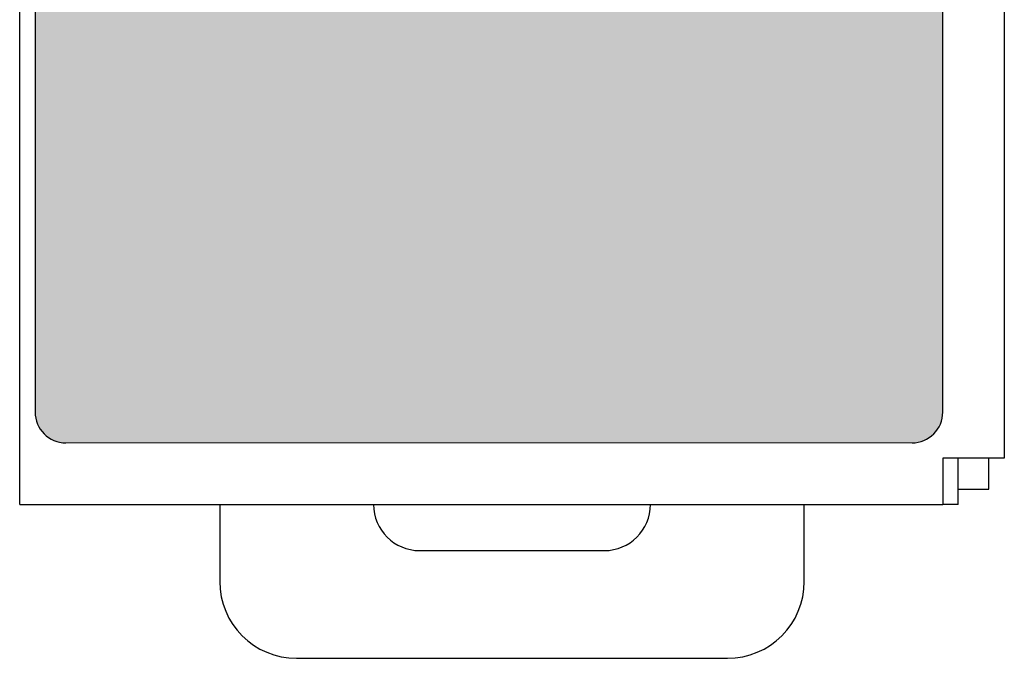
# Model space of a CAD drawing. Header units: millimetres. Extents: x 0 to 420, y 0 to 297.
# Tile 12 of 18: x 312 to 344, y 83 to 104. Entities that reach past the tile are written whole.
import ezdxf

# ---------------------------------------------------------------- set-up
doc = ezdxf.new("R2010")
doc.units = ezdxf.units.MM
doc.layers.get('0').update_dxf_attribs({"linetype": 'CONTINUOUS', "lineweight": 13})
doc.layers.add('Line', color=3, linetype='CONTINUOUS', lineweight=25)

msp = doc.modelspace()

# ---------------------------------------------------------------- hatches: boundary and pattern name
at = {"ltscale": 5}
h = msp.add_hatch(color=18, dxfattribs=at)
edge = h.paths.add_edge_path()
edge.add_spline(control_points=[(342.41, 126.746), (342.179, 130.238), (340.53, 138.836), (330.215, 143.499)], knot_values=[0, 0, 0, 0, 1, 1, 1, 1], degree=3, periodic=0)
edge.add_spline(control_points=[(330.215, 143.499), (315.326, 150.229), (313.191, 162.912), (312.945, 167.876)], knot_values=[1, 1, 1, 1, 2, 2, 2, 2], degree=3, periodic=0)
edge.add_line((312.945, 167.876), (312.945, 91))
edge.add_arc((313.945, 91), 1, 180, 270)
edge.add_line((313.945, 90), (341.445, 90))
edge.add_arc((341.445, 91), 1, 270, 360)
edge.add_line((342.445, 91), (342.445, 126.662))
edge.add_spline(control_points=[(342.445, 126.662), (342.433, 126.692), (342.421, 126.72), (342.41, 126.746)], knot_values=[7.968292, 7.968292, 7.968292, 7.968292, 8, 8, 8, 8], degree=3, periodic=0)
edge = h.paths.add_edge_path(flags=16)
edge.add_line((338.734, 120.873), (338.734, 118.55))
edge.add_spline(control_points=[(338.734, 118.55), (339.19, 118.55), (339.445, 118.55), (339.445, 118.55)], knot_values=[5.892302, 5.892302, 5.892302, 5.892302, 6, 6, 6, 6], degree=3, periodic=0)
edge.add_spline(control_points=[(339.445, 118.55), (339.721, 118.55), (339.945, 118.326), (339.945, 118.05)], knot_values=[6, 6, 6, 6, 7, 7, 7, 7], degree=3, periodic=0)
edge.add_spline(control_points=[(339.945, 118.05), (339.945, 118.05), (339.945, 108.55), (339.945, 108.55)], knot_values=[7, 7, 7, 7, 8, 8, 8, 8], degree=3, periodic=0)
edge.add_spline(control_points=[(339.945, 108.55), (339.945, 108.274), (339.721, 108.05), (339.445, 108.05)], knot_values=[0, 0, 0, 0, 1, 1, 1, 1], degree=3, periodic=0)
edge.add_spline(control_points=[(339.445, 108.05), (339.445, 108.05), (317.445, 108.05), (317.445, 108.05)], knot_values=[1, 1, 1, 1, 2, 2, 2, 2], degree=3, periodic=0)
edge.add_spline(control_points=[(317.445, 108.05), (317.169, 108.05), (316.945, 108.274), (316.945, 108.55)], knot_values=[2, 2, 2, 2, 3, 3, 3, 3], degree=3, periodic=0)
edge.add_spline(control_points=[(316.945, 108.55), (316.945, 108.55), (316.945, 118.05), (316.945, 118.05)], knot_values=[3, 3, 3, 3, 4, 4, 4, 4], degree=3, periodic=0)
edge.add_spline(control_points=[(316.945, 118.05), (316.945, 118.326), (317.169, 118.55), (317.445, 118.55)], knot_values=[4, 4, 4, 4, 5, 5, 5, 5], degree=3, periodic=0)
edge.add_spline(control_points=[(317.445, 118.55), (317.445, 118.55), (317.677, 118.55), (318.094, 118.55)], knot_values=[5, 5, 5, 5, 5.102758, 5.102758, 5.102758, 5.102758], degree=3, periodic=0)
edge.add_line((318.094, 118.55), (318.094, 120.873))
edge.add_line((318.094, 120.873), (338.734, 120.873))
h = msp.add_hatch(color=7)
edge = h.paths.add_edge_path()
edge.add_spline(control_points=[(324.671, 101.509), (324.586, 101.582), (324.534, 101.68), (324.518, 101.803)], knot_values=[20, 20, 20, 20, 21, 21, 21, 21], degree=3, periodic=0)
edge.add_spline(control_points=[(324.518, 101.803), (324.518, 101.803), (324.798, 101.832), (324.798, 101.832)], knot_values=[0, 0, 0, 0, 1, 1, 1, 1], degree=3, periodic=0)
edge.add_spline(control_points=[(324.798, 101.832), (324.806, 101.768), (324.83, 101.718), (324.869, 101.681)], knot_values=[1, 1, 1, 1, 2, 2, 2, 2], degree=3, periodic=0)
edge.add_spline(control_points=[(324.869, 101.681), (324.909, 101.644), (324.954, 101.625), (325.006, 101.625), (325.064, 101.625), (325.114, 101.65), (325.155, 101.697)], knot_values=[2, 2, 2, 2, 3, 3, 3, 4, 4, 4, 4], degree=3, periodic=0)
edge.add_spline(control_points=[(325.155, 101.697), (325.196, 101.745), (325.216, 101.817), (325.216, 101.913), (325.216, 102.003), (325.196, 102.071), (325.156, 102.116)], knot_values=[4, 4, 4, 4, 5, 5, 5, 6, 6, 6, 6], degree=3, periodic=0)
edge.add_spline(control_points=[(325.156, 102.116), (325.115, 102.161), (325.062, 102.184), (324.998, 102.184), (324.917, 102.184), (324.844, 102.148), (324.78, 102.076)], knot_values=[6, 6, 6, 6, 7, 7, 7, 8, 8, 8, 8], degree=3, periodic=0)
edge.add_spline(control_points=[(324.78, 102.076), (324.78, 102.076), (324.552, 102.109), (324.552, 102.109)], knot_values=[8, 8, 8, 8, 9, 9, 9, 9], degree=3, periodic=0)
edge.add_spline(control_points=[(324.552, 102.109), (324.552, 102.109), (324.696, 102.874), (324.696, 102.874)], knot_values=[9, 9, 9, 9, 10, 10, 10, 10], degree=3, periodic=0)
edge.add_spline(control_points=[(324.696, 102.874), (324.696, 102.874), (325.44, 102.874), (325.44, 102.874)], knot_values=[10, 10, 10, 10, 11, 11, 11, 11], degree=3, periodic=0)
edge.add_spline(control_points=[(325.44, 102.874), (325.44, 102.874), (325.44, 102.61), (325.44, 102.61)], knot_values=[11, 11, 11, 11, 12, 12, 12, 12], degree=3, periodic=0)
edge.add_spline(control_points=[(325.44, 102.61), (325.44, 102.61), (324.909, 102.61), (324.909, 102.61)], knot_values=[12, 12, 12, 12, 13, 13, 13, 13], degree=3, periodic=0)
edge.add_spline(control_points=[(324.909, 102.61), (324.909, 102.61), (324.865, 102.361), (324.865, 102.361)], knot_values=[13, 13, 13, 13, 14, 14, 14, 14], degree=3, periodic=0)
edge.add_spline(control_points=[(324.865, 102.361), (324.928, 102.392), (324.992, 102.408), (325.058, 102.408), (325.183, 102.408), (325.289, 102.363), (325.375, 102.272), (325.462, 102.181), (325.506, 102.063), (325.506, 101.918), (325.506, 101.797), (325.471, 101.689), (325.4, 101.594)], knot_values=[14, 14, 14, 14, 15, 15, 15, 16, 16, 16, 17, 17, 17, 18, 18, 18, 18], degree=3, periodic=0)
edge.add_spline(control_points=[(325.4, 101.594), (325.305, 101.465), (325.172, 101.4), (325.003, 101.4), (324.867, 101.4), (324.756, 101.436), (324.671, 101.509)], knot_values=[18, 18, 18, 18, 19, 19, 19, 20, 20, 20, 20], degree=3, periodic=0)
h = msp.add_hatch(color=7)
edge = h.paths.add_edge_path(flags=16)
edge.add_spline(control_points=[(326.287, 102.505), (326.27, 102.569), (326.248, 102.612), (326.222, 102.634), (326.195, 102.656), (326.165, 102.667), (326.131, 102.667)], knot_values=[10, 10, 10, 10, 11, 11, 11, 12, 12, 12, 12], degree=3, periodic=0)
edge.add_spline(control_points=[(326.131, 102.667), (326.097, 102.667), (326.066, 102.656), (326.04, 102.634), (326.013, 102.612), (325.992, 102.574), (325.978, 102.517)], knot_values=[0, 0, 0, 0, 1, 1, 1, 2, 2, 2, 2], degree=3, periodic=0)
edge.add_spline(control_points=[(325.978, 102.517), (325.958, 102.444), (325.949, 102.322), (325.949, 102.149), (325.949, 101.977), (325.957, 101.859), (325.975, 101.794), (325.992, 101.73), (326.014, 101.687), (326.04, 101.666)], knot_values=[2, 2, 2, 2, 3, 3, 3, 4, 4, 4, 5, 5, 5, 5], degree=3, periodic=0)
edge.add_spline(control_points=[(326.04, 101.666), (326.067, 101.644), (326.097, 101.633), (326.131, 101.633), (326.165, 101.633), (326.195, 101.644), (326.222, 101.666), (326.249, 101.688), (326.269, 101.727), (326.284, 101.783)], knot_values=[5, 5, 5, 5, 6, 6, 6, 7, 7, 7, 8, 8, 8, 8], degree=3, periodic=0)
edge.add_spline(control_points=[(326.284, 101.783), (326.304, 101.855), (326.313, 101.977), (326.313, 102.149), (326.313, 102.322), (326.305, 102.44), (326.287, 102.505)], knot_values=[8, 8, 8, 8, 9, 9, 9, 10, 10, 10, 10], degree=3, periodic=0)
edge = h.paths.add_edge_path()
edge.add_spline(control_points=[(325.798, 102.75), (325.878, 102.85), (325.989, 102.9), (326.131, 102.9)], knot_values=[7, 7, 7, 7, 8, 8, 8, 8], degree=3, periodic=0)
edge.add_spline(control_points=[(326.131, 102.9), (326.273, 102.9), (326.384, 102.849), (326.464, 102.748)], knot_values=[0, 0, 0, 0, 1, 1, 1, 1], degree=3, periodic=0)
edge.add_spline(control_points=[(326.464, 102.748), (326.56, 102.628), (326.608, 102.428), (326.608, 102.149), (326.608, 101.872), (326.56, 101.672), (326.464, 101.55)], knot_values=[1, 1, 1, 1, 2, 2, 2, 3, 3, 3, 3], degree=3, periodic=0)
edge.add_spline(control_points=[(326.464, 101.55), (326.384, 101.45), (326.273, 101.4), (326.131, 101.4), (325.988, 101.4), (325.873, 101.455), (325.785, 101.565)], knot_values=[3, 3, 3, 3, 4, 4, 4, 5, 5, 5, 5], degree=3, periodic=0)
edge.add_spline(control_points=[(325.785, 101.565), (325.698, 101.675), (325.654, 101.871), (325.654, 102.153), (325.654, 102.429), (325.702, 102.628), (325.798, 102.75)], knot_values=[5, 5, 5, 5, 6, 6, 6, 7, 7, 7, 7], degree=3, periodic=0)
h = msp.add_hatch(color=7)
h.paths.add_polyline_path([(331.879, 101.416), (331.179, 101.416), (331.179, 101.573), (331.632, 102.132), (331.23, 102.132), (331.23, 102.278), (331.861, 102.278), (331.861, 102.142), (331.389, 101.561), (331.879, 101.561)])
h.paths.add_polyline_path([(330.122, 101.416), (329.826, 101.416), (329.826, 102.885), (330.122, 102.885), (330.122, 102.307), (330.703, 102.307), (330.703, 102.885), (331, 102.885), (331, 101.416), (330.703, 101.416), (330.703, 102.058), (330.122, 102.058)])
edge = h.paths.add_edge_path(flags=16)
edge.add_spline(control_points=[(329.253, 102.505), (329.236, 102.569), (329.214, 102.612), (329.187, 102.634), (329.161, 102.656), (329.131, 102.667), (329.097, 102.667)], knot_values=[10, 10, 10, 10, 11, 11, 11, 12, 12, 12, 12], degree=3, periodic=0)
edge.add_spline(control_points=[(329.097, 102.667), (329.063, 102.667), (329.032, 102.656), (329.006, 102.634), (328.979, 102.612), (328.958, 102.574), (328.944, 102.517)], knot_values=[0, 0, 0, 0, 1, 1, 1, 2, 2, 2, 2], degree=3, periodic=0)
edge.add_spline(control_points=[(328.944, 102.517), (328.924, 102.444), (328.915, 102.322), (328.915, 102.149), (328.915, 101.977), (328.923, 101.859), (328.94, 101.794), (328.958, 101.73), (328.98, 101.687), (329.006, 101.666)], knot_values=[2, 2, 2, 2, 3, 3, 3, 4, 4, 4, 5, 5, 5, 5], degree=3, periodic=0)
edge.add_spline(control_points=[(329.006, 101.666), (329.032, 101.644), (329.063, 101.633), (329.097, 101.633), (329.131, 101.633), (329.161, 101.644), (329.188, 101.666)], knot_values=[5, 5, 5, 5, 6, 6, 6, 7, 7, 7, 7], degree=3, periodic=0)
edge.add_spline(control_points=[(329.188, 101.666), (329.215, 101.688), (329.235, 101.727), (329.25, 101.783)], knot_values=[7, 7, 7, 7, 8, 8, 8, 8], degree=3, periodic=0)
edge.add_spline(control_points=[(329.25, 101.783), (329.269, 101.855), (329.279, 101.977), (329.279, 102.149), (329.279, 102.322), (329.271, 102.44), (329.253, 102.505)], knot_values=[8, 8, 8, 8, 9, 9, 9, 10, 10, 10, 10], degree=3, periodic=0)
edge = h.paths.add_edge_path()
edge.add_spline(control_points=[(328.764, 102.75), (328.844, 102.85), (328.955, 102.9), (329.097, 102.9)], knot_values=[7, 7, 7, 7, 8, 8, 8, 8], degree=3, periodic=0)
edge.add_spline(control_points=[(329.097, 102.9), (329.239, 102.9), (329.35, 102.849), (329.431, 102.748)], knot_values=[0, 0, 0, 0, 1, 1, 1, 1], degree=3, periodic=0)
edge.add_spline(control_points=[(329.431, 102.748), (329.526, 102.628), (329.574, 102.428), (329.574, 102.149), (329.574, 101.872), (329.526, 101.672), (329.429, 101.55)], knot_values=[1, 1, 1, 1, 2, 2, 2, 3, 3, 3, 3], degree=3, periodic=0)
edge.add_spline(control_points=[(329.429, 101.55), (329.35, 101.45), (329.239, 101.4), (329.097, 101.4), (328.954, 101.4), (328.839, 101.455), (328.751, 101.565), (328.664, 101.675), (328.62, 101.871), (328.62, 102.153), (328.62, 102.429), (328.668, 102.628), (328.764, 102.75)], knot_values=[3, 3, 3, 3, 4, 4, 4, 5, 5, 5, 6, 6, 6, 7, 7, 7, 7], degree=3, periodic=0)
edge = h.paths.add_edge_path(flags=16)
edge.add_spline(control_points=[(327.851, 102.108), (327.814, 102.065), (327.795, 102.003), (327.795, 101.92)], knot_values=[7, 7, 7, 7, 8, 8, 8, 8], degree=3, periodic=0)
edge.add_spline(control_points=[(327.795, 101.92), (327.795, 101.829), (327.816, 101.758), (327.858, 101.708)], knot_values=[0, 0, 0, 0, 1, 1, 1, 1], degree=3, periodic=0)
edge.add_spline(control_points=[(327.858, 101.708), (327.9, 101.659), (327.948, 101.633), (328.003, 101.633), (328.055, 101.633), (328.098, 101.654), (328.133, 101.695), (328.168, 101.735), (328.185, 101.802), (328.185, 101.895), (328.185, 101.991), (328.166, 102.061), (328.129, 102.105), (328.091, 102.149), (328.045, 102.172), (327.989, 102.172), (327.935, 102.172), (327.889, 102.15), (327.851, 102.108)], knot_values=[1, 1, 1, 1, 2, 2, 2, 3, 3, 3, 4, 4, 4, 5, 5, 5, 6, 6, 6, 7, 7, 7, 7], degree=3, periodic=0)
edge = h.paths.add_edge_path()
edge.add_spline(control_points=[(327.623, 101.573), (327.527, 101.688), (327.48, 101.877), (327.48, 102.139), (327.48, 102.409), (327.529, 102.603), (327.629, 102.722), (327.728, 102.841), (327.858, 102.9), (328.017, 102.9), (328.128, 102.9), (328.221, 102.869), (328.294, 102.806), (328.367, 102.744), (328.413, 102.653), (328.434, 102.534)], knot_values=[11, 11, 11, 11, 12, 12, 12, 13, 13, 13, 14, 14, 14, 15, 15, 15, 16, 16, 16, 16], degree=3, periodic=0)
edge.add_spline(control_points=[(328.434, 102.534), (328.434, 102.534), (328.161, 102.504), (328.161, 102.504)], knot_values=[0, 0, 0, 0, 1, 1, 1, 1], degree=3, periodic=0)
edge.add_spline(control_points=[(328.161, 102.504), (328.154, 102.56), (328.137, 102.602), (328.109, 102.629)], knot_values=[1, 1, 1, 1, 2, 2, 2, 2], degree=3, periodic=0)
edge.add_spline(control_points=[(328.109, 102.629), (328.081, 102.655), (328.044, 102.669), (328, 102.669), (327.94, 102.669), (327.89, 102.642), (327.849, 102.588)], knot_values=[2, 2, 2, 2, 3, 3, 3, 4, 4, 4, 4], degree=3, periodic=0)
edge.add_spline(control_points=[(327.849, 102.588), (327.808, 102.535), (327.782, 102.424), (327.771, 102.255)], knot_values=[4, 4, 4, 4, 5, 5, 5, 5], degree=3, periodic=0)
edge.add_spline(control_points=[(327.771, 102.255), (327.841, 102.338), (327.928, 102.379), (328.033, 102.379), (328.151, 102.379), (328.251, 102.334), (328.335, 102.245)], knot_values=[5, 5, 5, 5, 6, 6, 6, 7, 7, 7, 7], degree=3, periodic=0)
edge.add_spline(control_points=[(328.335, 102.245), (328.419, 102.155), (328.461, 102.04), (328.461, 101.898), (328.461, 101.748), (328.416, 101.627), (328.328, 101.536)], knot_values=[7, 7, 7, 7, 8, 8, 8, 9, 9, 9, 9], degree=3, periodic=0)
edge.add_spline(control_points=[(328.328, 101.536), (328.24, 101.446), (328.127, 101.4), (327.989, 101.4), (327.84, 101.4), (327.718, 101.458), (327.623, 101.573)], knot_values=[9, 9, 9, 9, 10, 10, 10, 11, 11, 11, 11], degree=3, periodic=0)
h.paths.add_polyline_path([(327.377, 101.817), (326.824, 101.817), (326.824, 102.098), (327.377, 102.098)])
h = msp.add_hatch(color=7)
edge = h.paths.add_edge_path()
edge.add_spline(control_points=[(332.346, 99.046), (332.406, 99.099), (332.449, 99.182), (332.475, 99.295)], knot_values=[17, 17, 17, 17, 18, 18, 18, 18], degree=3, periodic=0)
edge.add_spline(control_points=[(332.475, 99.295), (332.475, 99.295), (332.778, 99.2), (332.778, 99.2)], knot_values=[0, 0, 0, 0, 1, 1, 1, 1], degree=3, periodic=0)
edge.add_spline(control_points=[(332.778, 99.2), (332.731, 99.03), (332.654, 98.905), (332.546, 98.823)], knot_values=[1, 1, 1, 1, 2, 2, 2, 2], degree=3, periodic=0)
edge.add_spline(control_points=[(332.546, 98.823), (332.438, 98.741), (332.301, 98.7), (332.135, 98.7), (331.929, 98.7), (331.761, 98.77), (331.629, 98.911)], knot_values=[2, 2, 2, 2, 3, 3, 3, 4, 4, 4, 4], degree=3, periodic=0)
edge.add_spline(control_points=[(331.629, 98.911), (331.496, 99.051), (331.43, 99.243), (331.43, 99.487), (331.43, 99.744), (331.497, 99.944), (331.629, 100.086)], knot_values=[4, 4, 4, 4, 5, 5, 5, 6, 6, 6, 6], degree=3, periodic=0)
edge.add_spline(control_points=[(331.629, 100.086), (331.763, 100.229), (331.937, 100.3), (332.154, 100.3), (332.343, 100.3), (332.497, 100.244), (332.615, 100.132)], knot_values=[6, 6, 6, 6, 7, 7, 7, 8, 8, 8, 8], degree=3, periodic=0)
edge.add_spline(control_points=[(332.615, 100.132), (332.686, 100.066), (332.739, 99.971), (332.774, 99.847)], knot_values=[8, 8, 8, 8, 9, 9, 9, 9], degree=3, periodic=0)
edge.add_spline(control_points=[(332.774, 99.847), (332.774, 99.847), (332.464, 99.773), (332.464, 99.773)], knot_values=[9, 9, 9, 9, 10, 10, 10, 10], degree=3, periodic=0)
edge.add_spline(control_points=[(332.464, 99.773), (332.446, 99.853), (332.408, 99.917), (332.35, 99.963)], knot_values=[10, 10, 10, 10, 11, 11, 11, 11], degree=3, periodic=0)
edge.add_spline(control_points=[(332.35, 99.963), (332.292, 100.01), (332.221, 100.033), (332.138, 100.033), (332.023, 100.033), (331.93, 99.992), (331.859, 99.909)], knot_values=[11, 11, 11, 11, 12, 12, 12, 13, 13, 13, 13], degree=3, periodic=0)
edge.add_spline(control_points=[(331.859, 99.909), (331.787, 99.827), (331.752, 99.694), (331.752, 99.51), (331.752, 99.314), (331.787, 99.175), (331.858, 99.091)], knot_values=[13, 13, 13, 13, 14, 14, 14, 15, 15, 15, 15], degree=3, periodic=0)
edge.add_spline(control_points=[(331.858, 99.091), (331.928, 99.008), (332.019, 98.967), (332.132, 98.967), (332.215, 98.967), (332.286, 98.993), (332.346, 99.046)], knot_values=[15, 15, 15, 15, 16, 16, 16, 17, 17, 17, 17], degree=3, periodic=0)
h.paths.add_polyline_path([(330.322, 99.339), (330.744, 99.339), (330.531, 99.913)], flags=16)
h.paths.add_polyline_path([(330.7, 100.273), (331.319, 98.726), (330.98, 98.726), (330.844, 99.078), (330.226, 99.078), (330.098, 98.726), (329.767, 98.726), (330.369, 100.273)])
edge = h.paths.add_edge_path()
edge.add_spline(control_points=[(328.993, 99.847), (328.993, 99.847), (329.195, 99.847), (329.195, 99.847)], knot_values=[20, 20, 20, 20, 21, 21, 21, 21], degree=3, periodic=0)
edge.add_spline(control_points=[(329.195, 99.847), (329.195, 99.847), (329.195, 99.611), (329.195, 99.611)], knot_values=[0, 0, 0, 0, 1, 1, 1, 1], degree=3, periodic=0)
edge.add_spline(control_points=[(329.195, 99.611), (329.195, 99.611), (328.993, 99.611), (328.993, 99.611)], knot_values=[1, 1, 1, 1, 2, 2, 2, 2], degree=3, periodic=0)
edge.add_spline(control_points=[(328.993, 99.611), (328.993, 99.611), (328.993, 99.159), (328.993, 99.159)], knot_values=[2, 2, 2, 2, 3, 3, 3, 3], degree=3, periodic=0)
edge.add_spline(control_points=[(328.993, 99.159), (328.993, 99.068), (328.995, 99.014), (328.999, 98.999)], knot_values=[3, 3, 3, 3, 4, 4, 4, 4], degree=3, periodic=0)
edge.add_spline(control_points=[(328.999, 98.999), (329.003, 98.984), (329.011, 98.971), (329.025, 98.961)], knot_values=[4, 4, 4, 4, 5, 5, 5, 5], degree=3, periodic=0)
edge.add_spline(control_points=[(329.025, 98.961), (329.039, 98.952), (329.055, 98.947), (329.075, 98.947), (329.103, 98.947), (329.142, 98.956), (329.194, 98.975)], knot_values=[5, 5, 5, 5, 6, 6, 6, 7, 7, 7, 7], degree=3, periodic=0)
edge.add_spline(control_points=[(329.194, 98.975), (329.194, 98.975), (329.22, 98.745), (329.22, 98.745)], knot_values=[7, 7, 7, 7, 8, 8, 8, 8], degree=3, periodic=0)
edge.add_spline(control_points=[(329.22, 98.745), (329.151, 98.716), (329.073, 98.701), (328.986, 98.701), (328.932, 98.701), (328.884, 98.71), (328.841, 98.728)], knot_values=[8, 8, 8, 8, 9, 9, 9, 10, 10, 10, 10], degree=3, periodic=0)
edge.add_spline(control_points=[(328.841, 98.728), (328.798, 98.746), (328.767, 98.769), (328.746, 98.798)], knot_values=[10, 10, 10, 10, 11, 11, 11, 11], degree=3, periodic=0)
edge.add_spline(control_points=[(328.746, 98.798), (328.726, 98.826), (328.712, 98.865), (328.705, 98.913)], knot_values=[11, 11, 11, 11, 12, 12, 12, 12], degree=3, periodic=0)
edge.add_spline(control_points=[(328.705, 98.913), (328.699, 98.948), (328.695, 99.018), (328.695, 99.122)], knot_values=[12, 12, 12, 12, 13, 13, 13, 13], degree=3, periodic=0)
edge.add_spline(control_points=[(328.695, 99.122), (328.695, 99.122), (328.695, 99.611), (328.695, 99.611)], knot_values=[13, 13, 13, 13, 14, 14, 14, 14], degree=3, periodic=0)
edge.add_spline(control_points=[(328.695, 99.611), (328.695, 99.611), (328.559, 99.611), (328.559, 99.611)], knot_values=[14, 14, 14, 14, 15, 15, 15, 15], degree=3, periodic=0)
edge.add_spline(control_points=[(328.559, 99.611), (328.559, 99.611), (328.559, 99.847), (328.559, 99.847)], knot_values=[15, 15, 15, 15, 16, 16, 16, 16], degree=3, periodic=0)
edge.add_spline(control_points=[(328.559, 99.847), (328.559, 99.847), (328.695, 99.847), (328.695, 99.847)], knot_values=[16, 16, 16, 16, 17, 17, 17, 17], degree=3, periodic=0)
edge.add_spline(control_points=[(328.695, 99.847), (328.695, 99.847), (328.695, 100.07), (328.695, 100.07)], knot_values=[17, 17, 17, 17, 18, 18, 18, 18], degree=3, periodic=0)
edge.add_spline(control_points=[(328.695, 100.07), (328.695, 100.07), (328.993, 100.243), (328.993, 100.243)], knot_values=[18, 18, 18, 18, 19, 19, 19, 19], degree=3, periodic=0)
edge.add_spline(control_points=[(328.993, 100.243), (328.993, 100.243), (328.993, 99.847), (328.993, 99.847)], knot_values=[19, 19, 19, 19, 20, 20, 20, 20], degree=3, periodic=0)
edge = h.paths.add_edge_path()
edge.add_spline(control_points=[(328.374, 98.726), (328.374, 98.726), (328.099, 98.726), (328.099, 98.726)], knot_values=[18, 18, 18, 18, 19, 19, 19, 19], degree=3, periodic=0)
edge.add_spline(control_points=[(328.099, 98.726), (328.099, 98.726), (328.099, 98.894), (328.099, 98.894)], knot_values=[0, 0, 0, 0, 1, 1, 1, 1], degree=3, periodic=0)
edge.add_spline(control_points=[(328.099, 98.894), (328.058, 98.834), (328.005, 98.787), (327.938, 98.753)], knot_values=[1, 1, 1, 1, 2, 2, 2, 2], degree=3, periodic=0)
edge.add_spline(control_points=[(327.938, 98.753), (327.872, 98.719), (327.801, 98.701), (327.728, 98.701), (327.652, 98.701), (327.585, 98.718), (327.525, 98.751)], knot_values=[2, 2, 2, 2, 3, 3, 3, 4, 4, 4, 4], degree=3, periodic=0)
edge.add_spline(control_points=[(327.525, 98.751), (327.465, 98.784), (327.422, 98.83), (327.395, 98.89)], knot_values=[4, 4, 4, 4, 5, 5, 5, 5], degree=3, periodic=0)
edge.add_spline(control_points=[(327.395, 98.89), (327.368, 98.949), (327.355, 99.032), (327.355, 99.138)], knot_values=[5, 5, 5, 5, 6, 6, 6, 6], degree=3, periodic=0)
edge.add_spline(control_points=[(327.355, 99.138), (327.355, 99.138), (327.355, 99.847), (327.355, 99.847)], knot_values=[6, 6, 6, 6, 7, 7, 7, 7], degree=3, periodic=0)
edge.add_spline(control_points=[(327.355, 99.847), (327.355, 99.847), (327.652, 99.847), (327.652, 99.847)], knot_values=[7, 7, 7, 7, 8, 8, 8, 8], degree=3, periodic=0)
edge.add_spline(control_points=[(327.652, 99.847), (327.652, 99.847), (327.652, 99.332), (327.652, 99.332)], knot_values=[8, 8, 8, 8, 9, 9, 9, 9], degree=3, periodic=0)
edge.add_spline(control_points=[(327.652, 99.332), (327.652, 99.175), (327.657, 99.078), (327.668, 99.042)], knot_values=[9, 9, 9, 9, 10, 10, 10, 10], degree=3, periodic=0)
edge.add_spline(control_points=[(327.668, 99.042), (327.679, 99.007), (327.699, 98.978), (327.728, 98.958)], knot_values=[10, 10, 10, 10, 11, 11, 11, 11], degree=3, periodic=0)
edge.add_spline(control_points=[(327.728, 98.958), (327.756, 98.937), (327.793, 98.927), (327.837, 98.927), (327.888, 98.927), (327.933, 98.941), (327.974, 98.968)], knot_values=[11, 11, 11, 11, 12, 12, 12, 13, 13, 13, 13], degree=3, periodic=0)
edge.add_spline(control_points=[(327.974, 98.968), (328.014, 98.996), (328.041, 99.031), (328.055, 99.072)], knot_values=[13, 13, 13, 13, 14, 14, 14, 14], degree=3, periodic=0)
edge.add_spline(control_points=[(328.055, 99.072), (328.071, 99.113), (328.078, 99.214), (328.078, 99.375)], knot_values=[14, 14, 14, 14, 15, 15, 15, 15], degree=3, periodic=0)
edge.add_spline(control_points=[(328.078, 99.375), (328.078, 99.375), (328.078, 99.847), (328.078, 99.847)], knot_values=[15, 15, 15, 15, 16, 16, 16, 16], degree=3, periodic=0)
edge.add_spline(control_points=[(328.078, 99.847), (328.078, 99.847), (328.374, 99.847), (328.374, 99.847)], knot_values=[16, 16, 16, 16, 17, 17, 17, 17], degree=3, periodic=0)
edge.add_spline(control_points=[(328.374, 99.847), (328.374, 99.847), (328.374, 98.726), (328.374, 98.726)], knot_values=[17, 17, 17, 17, 18, 18, 18, 18], degree=3, periodic=0)
edge = h.paths.add_edge_path(flags=16)
edge.add_spline(control_points=[(326.398, 99.554), (326.35, 99.499), (326.326, 99.416), (326.326, 99.306)], knot_values=[7, 7, 7, 7, 8, 8, 8, 8], degree=3, periodic=0)
edge.add_spline(control_points=[(326.326, 99.306), (326.326, 99.18), (326.351, 99.087), (326.401, 99.026)], knot_values=[0, 0, 0, 0, 1, 1, 1, 1], degree=3, periodic=0)
edge.add_spline(control_points=[(326.401, 99.026), (326.45, 98.966), (326.512, 98.936), (326.583, 98.936), (326.652, 98.936), (326.71, 98.964), (326.756, 99.019)], knot_values=[1, 1, 1, 1, 2, 2, 2, 3, 3, 3, 3], degree=3, periodic=0)
edge.add_spline(control_points=[(326.756, 99.019), (326.801, 99.074), (326.824, 99.165), (326.824, 99.291), (326.824, 99.408), (326.8, 99.496), (326.753, 99.553)], knot_values=[3, 3, 3, 3, 4, 4, 4, 5, 5, 5, 5], degree=3, periodic=0)
edge.add_spline(control_points=[(326.753, 99.553), (326.706, 99.61), (326.648, 99.638), (326.578, 99.638), (326.506, 99.638), (326.445, 99.61), (326.398, 99.554)], knot_values=[5, 5, 5, 5, 6, 6, 6, 7, 7, 7, 7], degree=3, periodic=0)
edge = h.paths.add_edge_path()
edge.add_spline(control_points=[(326.032, 98.3), (326.032, 98.3), (326.032, 99.847), (326.032, 99.847)], knot_values=[12, 12, 12, 12, 13, 13, 13, 13], degree=3, periodic=0)
edge.add_spline(control_points=[(326.032, 99.847), (326.032, 99.847), (326.309, 99.847), (326.309, 99.847)], knot_values=[0, 0, 0, 0, 1, 1, 1, 1], degree=3, periodic=0)
edge.add_spline(control_points=[(326.309, 99.847), (326.309, 99.847), (326.309, 99.682), (326.309, 99.682)], knot_values=[1, 1, 1, 1, 2, 2, 2, 2], degree=3, periodic=0)
edge.add_spline(control_points=[(326.309, 99.682), (326.345, 99.739), (326.393, 99.785), (326.455, 99.82)], knot_values=[2, 2, 2, 2, 3, 3, 3, 3], degree=3, periodic=0)
edge.add_spline(control_points=[(326.455, 99.82), (326.516, 99.855), (326.584, 99.872), (326.658, 99.872), (326.788, 99.872), (326.899, 99.821), (326.99, 99.719)], knot_values=[3, 3, 3, 3, 4, 4, 4, 5, 5, 5, 5], degree=3, periodic=0)
edge.add_spline(control_points=[(326.99, 99.719), (327.081, 99.617), (327.126, 99.475), (327.126, 99.293), (327.126, 99.106), (327.08, 98.96), (326.988, 98.857)], knot_values=[5, 5, 5, 5, 6, 6, 6, 7, 7, 7, 7], degree=3, periodic=0)
edge.add_spline(control_points=[(326.988, 98.857), (326.897, 98.753), (326.786, 98.701), (326.656, 98.701), (326.594, 98.701), (326.538, 98.713), (326.488, 98.738)], knot_values=[7, 7, 7, 7, 8, 8, 8, 9, 9, 9, 9], degree=3, periodic=0)
edge.add_spline(control_points=[(326.488, 98.738), (326.438, 98.763), (326.385, 98.804), (326.329, 98.865)], knot_values=[9, 9, 9, 9, 10, 10, 10, 10], degree=3, periodic=0)
edge.add_spline(control_points=[(326.329, 98.865), (326.329, 98.865), (326.329, 98.3), (326.329, 98.3)], knot_values=[10, 10, 10, 10, 11, 11, 11, 11], degree=3, periodic=0)
edge.add_spline(control_points=[(326.329, 98.3), (326.329, 98.3), (326.032, 98.3), (326.032, 98.3)], knot_values=[11, 11, 11, 11, 12, 12, 12, 12], degree=3, periodic=0)
edge = h.paths.add_edge_path()
edge.add_spline(control_points=[(325.74, 99.423), (325.74, 99.423), (325.74, 98.726), (325.74, 98.726)], knot_values=[18, 18, 18, 18, 19, 19, 19, 19], degree=3, periodic=0)
edge.add_spline(control_points=[(325.74, 98.726), (325.74, 98.726), (325.444, 98.726), (325.444, 98.726)], knot_values=[0, 0, 0, 0, 1, 1, 1, 1], degree=3, periodic=0)
edge.add_spline(control_points=[(325.444, 98.726), (325.444, 98.726), (325.444, 99.298), (325.444, 99.298)], knot_values=[1, 1, 1, 1, 2, 2, 2, 2], degree=3, periodic=0)
edge.add_spline(control_points=[(325.444, 99.298), (325.444, 99.419), (325.437, 99.498), (325.425, 99.533)], knot_values=[2, 2, 2, 2, 3, 3, 3, 3], degree=3, periodic=0)
edge.add_spline(control_points=[(325.425, 99.533), (325.412, 99.569), (325.391, 99.596), (325.363, 99.616)], knot_values=[3, 3, 3, 3, 4, 4, 4, 4], degree=3, periodic=0)
edge.add_spline(control_points=[(325.363, 99.616), (325.334, 99.636), (325.3, 99.645), (325.26, 99.645), (325.209, 99.645), (325.163, 99.632), (325.121, 99.603)], knot_values=[4, 4, 4, 4, 5, 5, 5, 6, 6, 6, 6], degree=3, periodic=0)
edge.add_spline(control_points=[(325.121, 99.603), (325.081, 99.575), (325.053, 99.538), (325.038, 99.492)], knot_values=[6, 6, 6, 6, 7, 7, 7, 7], degree=3, periodic=0)
edge.add_spline(control_points=[(325.038, 99.492), (325.023, 99.445), (325.015, 99.359), (325.015, 99.234)], knot_values=[7, 7, 7, 7, 8, 8, 8, 8], degree=3, periodic=0)
edge.add_spline(control_points=[(325.015, 99.234), (325.015, 99.234), (325.015, 98.726), (325.015, 98.726)], knot_values=[8, 8, 8, 8, 9, 9, 9, 9], degree=3, periodic=0)
edge.add_spline(control_points=[(325.015, 98.726), (325.015, 98.726), (324.718, 98.726), (324.718, 98.726)], knot_values=[9, 9, 9, 9, 10, 10, 10, 10], degree=3, periodic=0)
edge.add_spline(control_points=[(324.718, 98.726), (324.718, 98.726), (324.718, 99.847), (324.718, 99.847)], knot_values=[10, 10, 10, 10, 11, 11, 11, 11], degree=3, periodic=0)
edge.add_spline(control_points=[(324.718, 99.847), (324.718, 99.847), (324.994, 99.847), (324.994, 99.847)], knot_values=[11, 11, 11, 11, 12, 12, 12, 12], degree=3, periodic=0)
edge.add_spline(control_points=[(324.994, 99.847), (324.994, 99.847), (324.994, 99.682), (324.994, 99.682)], knot_values=[12, 12, 12, 12, 13, 13, 13, 13], degree=3, periodic=0)
edge.add_spline(control_points=[(324.994, 99.682), (325.092, 99.809), (325.215, 99.872), (325.363, 99.872), (325.428, 99.872), (325.489, 99.861), (325.543, 99.837)], knot_values=[13, 13, 13, 13, 14, 14, 14, 15, 15, 15, 15], degree=3, periodic=0)
edge.add_spline(control_points=[(325.543, 99.837), (325.597, 99.813), (325.638, 99.784), (325.666, 99.747)], knot_values=[15, 15, 15, 15, 16, 16, 16, 16], degree=3, periodic=0)
edge.add_spline(control_points=[(325.666, 99.747), (325.694, 99.71), (325.713, 99.668), (325.724, 99.622)], knot_values=[16, 16, 16, 16, 17, 17, 17, 17], degree=3, periodic=0)
edge.add_spline(control_points=[(325.724, 99.622), (325.734, 99.576), (325.74, 99.51), (325.74, 99.423)], knot_values=[17, 17, 17, 17, 18, 18, 18, 18], degree=3, periodic=0)
h.paths.add_polyline_path([(324.425, 98.726), (324.112, 98.726), (324.112, 100.273), (324.425, 100.273)])

# ---------------------------------------------------------------- linework, layer by layer
msp.add_line((341.445, 90), (313.945, 90), dxfattribs=at)
at = {"layer": 'Line', "color": 0}
for p, q in [((344.445, 207.5), (344.445, 89.5)), ((312.945, 167.876), (312.945, 91)), ((312.445, 88), (312.445, 146)), ((344.445, 89.5), (342.445, 89.5)), ((342.445, 89.5), (342.445, 88)), ((342.945, 88), (342.945, 89.5)), ((343.945, 88.5), (343.945, 89.5)), ((342.945, 88.5), (343.945, 88.5)), ((312.445, 88), (342.445, 88)), ((318.945, 88), (318.945, 85.5)), ((337.945, 85.5), (337.945, 88)), ((342.945, 88), (342.445, 88)), ((325.445, 86.5), (331.445, 86.5)), ((321.445, 83), (335.445, 83))]:
    msp.add_line(p, q, dxfattribs=at)
at = {"layer": 'Line'}
msp.add_line((312.945, 166.229), (312.945, 91), dxfattribs=at)
at = {"layer": 'Line', "color": 0}
msp.add_lwpolyline([(342.445, 91), (342.445, 206, 0.414214), (341.445, 207), (313.945, 207, 0.414214), (312.945, 206), (312.945, 167.876)], format="xyb", dxfattribs=at)
at = {"layer": 'Line'}
for centre, start, end in [((313.945, 91), 180, 270), ((341.445, 91), 270, 0)]:
    msp.add_arc(centre, 1, start, end, dxfattribs=at)
at = {"layer": 'Line', "color": 0}
for centre, radius, start, end in [((313.945, 91), 1, 180, 270), ((341.445, 91), 1, 270, 0), ((325.445, 88), 1.5, 180, 270), ((331.445, 88), 1.5, 270, 0), ((321.445, 85.5), 2.5, 180, 270), ((335.445, 85.5), 2.5, 270, 0)]:
    msp.add_arc(centre, radius, start, end, dxfattribs=at)

doc.saveas('drawing.dxf')
